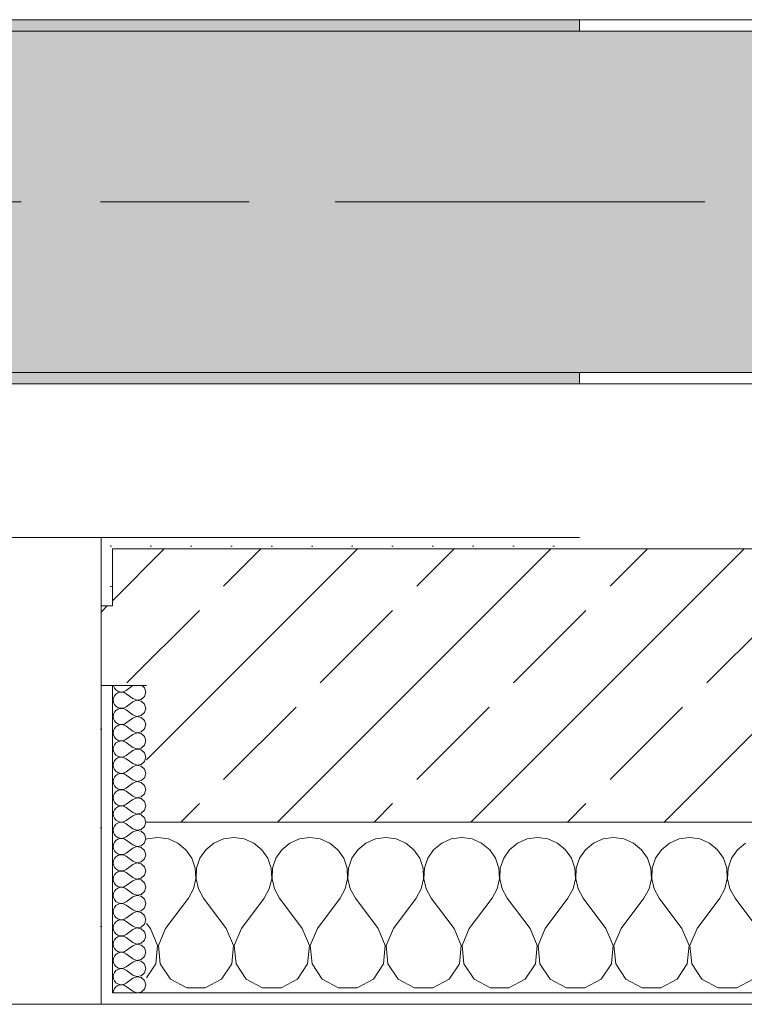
# Model space of a CAD drawing. Header units: metres. Extents: x -3.6 to 65.4, y -11 to 16.8.
# Tile 164 of 178: x 57.479 to 58.115, y -0.155 to 0.71. Entities that reach past the tile are written whole.
import ezdxf

# ---------------------------------------------------------------- set-up
doc = ezdxf.new("R2010")
doc.units = ezdxf.units.M
doc.header["$MEASUREMENT"] = 0
doc.linetypes.add('Achse', pattern=[0.2, 0.1, -0.05, 0, -0.05])
doc.linetypes.add('Strichlinie doppelt', pattern=[0.546806, 0.264583, -0.105833, 0.070556, -0.105833])
for name, color, linetype in [('451 - Universal.Achsen Raster', 7, 'Continuous'), ('604 - Struktur.Wand Aussen', 7, 'Continuous'), ('608 - Struktur.Träger', 7, 'Continuous')]:
    doc.layers.add(name, color=color, linetype=linetype)
pattern_1 = [(0, (0, 0), (0, 0.08660254), [0, -0.05]), (0, (0.025, 0.0433), (0, 0.08660254), [0, -0.05])]
pattern_2 = [(45, (0, 0), (-0.01767767, 0.01767767), [0, -0.025])]
pattern_3 = [(45, (0, 0), (-0.08485281, 0.08485281), []), (45, (-0.04243, 0.04243), (-0.08485281, 0.08485281), [0.09, -0.03])]

# ---------------------------------------------------------------- blocks, each defined once
blk = doc.blocks.new('*X82')
at = {"layer": '604 - Struktur.Wand Aussen', "color": 7, "linetype": 'Continuous', "lineweight": 5}
for p, q in [((57.6, -0.00833), (57.59089, -0.0096)), ((57.60911, -0.0096), (57.6, -0.00833)), ((57.66667, -0.00833), (57.65756, -0.0096)), ((57.67578, -0.0096), (57.66667, -0.00833)), ((57.73333, -0.00833), (57.72422, -0.0096)), ((57.74244, -0.0096), (57.73333, -0.00833)), ((57.8, -0.00833), (57.79089, -0.0096)), ((57.80911, -0.0096), (57.8, -0.00833)), ((57.86667, -0.00833), (57.85756, -0.0096)), ((57.87578, -0.0096), (57.86667, -0.00833)), ((57.93333, -0.00833), (57.92422, -0.0096)), ((57.94244, -0.0096), (57.93333, -0.00833)), ((58, -0.00833), (57.99089, -0.0096)), ((58.00911, -0.0096), (58, -0.00833)), ((58.06667, -0.00833), (58.05756, -0.0096)), ((58.07578, -0.0096), (58.06667, -0.00833)), ((57.59089, -0.0096), (57.59, -0.00999)), ((57.61752, -0.01331), (57.60911, -0.0096)), ((57.62461, -0.01918), (57.61752, -0.01331)), ((57.64914, -0.01331), (57.64206, -0.01918)), ((57.65756, -0.0096), (57.64914, -0.01331)), ((57.68419, -0.01331), (57.67578, -0.0096)), ((57.69127, -0.01918), (57.68419, -0.01331)), ((57.71581, -0.01331), (57.70873, -0.01918)), ((57.72422, -0.0096), (57.71581, -0.01331)), ((57.75086, -0.01331), (57.74244, -0.0096)), ((57.75794, -0.01918), (57.75086, -0.01331)), ((57.78248, -0.01331), (57.77539, -0.01918)), ((57.79089, -0.0096), (57.78248, -0.01331)), ((57.81752, -0.01331), (57.80911, -0.0096)), ((57.82461, -0.01918), (57.81752, -0.01331)), ((57.84914, -0.01331), (57.84206, -0.01918)), ((57.85756, -0.0096), (57.84914, -0.01331)), ((57.88419, -0.01331), (57.87578, -0.0096)), ((57.89127, -0.01918), (57.88419, -0.01331)), ((57.91581, -0.01331), (57.90873, -0.01918)), ((57.92422, -0.0096), (57.91581, -0.01331)), ((57.95086, -0.01331), (57.94244, -0.0096)), ((57.95794, -0.01918), (57.95086, -0.01331)), ((57.98248, -0.01331), (57.97539, -0.01918)), ((57.99089, -0.0096), (57.98248, -0.01331)), ((58.01752, -0.01331), (58.00911, -0.0096)), ((58.02461, -0.01918), (58.01752, -0.01331)), ((58.04914, -0.01331), (58.04206, -0.01918)), ((58.05756, -0.0096), (58.04914, -0.01331)), ((58.08419, -0.01331), (58.07578, -0.0096)), ((58.09127, -0.01918), (58.08419, -0.01331)), ((58.11581, -0.01331), (58.10873, -0.01918)), ((57.62981, -0.02676), (57.62461, -0.01918)), ((57.64206, -0.01918), (57.63685, -0.02676)), ((57.69648, -0.02676), (57.69127, -0.01918)), ((57.70873, -0.01918), (57.70352, -0.02676)), ((57.76315, -0.02676), (57.75794, -0.01918)), ((57.77539, -0.01918), (57.77019, -0.02676)), ((57.82981, -0.02676), (57.82461, -0.01918)), ((57.84206, -0.01918), (57.83685, -0.02676)), ((57.89648, -0.02676), (57.89127, -0.01918)), ((57.90873, -0.01918), (57.90352, -0.02676)), ((57.96315, -0.02676), (57.95794, -0.01918)), ((57.97539, -0.01918), (57.97019, -0.02676)), ((58.02981, -0.02676), (58.02461, -0.01918)), ((58.04206, -0.01918), (58.03685, -0.02676)), ((58.09648, -0.02676), (58.09127, -0.01918)), ((58.10873, -0.01918), (58.10352, -0.02676)), ((57.63275, -0.03547), (57.62981, -0.02676)), ((57.63685, -0.02676), (57.63391, -0.03547)), ((57.69942, -0.03547), (57.69648, -0.02676)), ((57.70352, -0.02676), (57.70058, -0.03547)), ((57.76609, -0.03547), (57.76315, -0.02676)), ((57.77019, -0.02676), (57.76725, -0.03547)), ((57.83275, -0.03547), (57.82981, -0.02676)), ((57.83685, -0.02676), (57.83391, -0.03547)), ((57.89942, -0.03547), (57.89648, -0.02676)), ((57.90352, -0.02676), (57.90058, -0.03547)), ((57.96609, -0.03547), (57.96315, -0.02676)), ((57.97019, -0.02676), (57.96725, -0.03547)), ((58.03275, -0.03547), (58.02981, -0.02676)), ((58.03685, -0.02676), (58.03391, -0.03547)), ((58.09942, -0.03547), (58.09648, -0.02676)), ((58.10352, -0.02676), (58.10058, -0.03547)), ((57.6332, -0.04466), (57.63275, -0.03547)), ((57.63391, -0.03547), (57.63347, -0.04466)), ((57.69987, -0.04466), (57.69942, -0.03547)), ((57.70058, -0.03547), (57.70013, -0.04466)), ((57.76653, -0.04466), (57.76609, -0.03547)), ((57.76725, -0.03547), (57.7668, -0.04466)), ((57.8332, -0.04466), (57.83275, -0.03547)), ((57.83391, -0.03547), (57.83347, -0.04466)), ((57.89987, -0.04466), (57.89942, -0.03547)), ((57.90058, -0.03547), (57.90013, -0.04466)), ((57.96653, -0.04466), (57.96609, -0.03547)), ((57.96725, -0.03547), (57.9668, -0.04466)), ((58.0332, -0.04466), (58.03275, -0.03547)), ((58.03391, -0.03547), (58.03347, -0.04466)), ((58.09987, -0.04466), (58.09942, -0.03547)), ((58.10058, -0.03547), (58.10013, -0.04466)), ((57.63112, -0.05362), (57.6332, -0.04466)), ((57.63347, -0.04466), (57.63555, -0.05362)), ((57.69778, -0.05362), (57.69987, -0.04466)), ((57.70013, -0.04466), (57.70222, -0.05362)), ((57.76445, -0.05362), (57.76653, -0.04466)), ((57.7668, -0.04466), (57.76888, -0.05362)), ((57.83112, -0.05362), (57.8332, -0.04466)), ((57.83347, -0.04466), (57.83555, -0.05362)), ((57.89778, -0.05362), (57.89987, -0.04466)), ((57.90013, -0.04466), (57.90222, -0.05362)), ((57.96445, -0.05362), (57.96653, -0.04466)), ((57.9668, -0.04466), (57.96888, -0.05362)), ((58.03112, -0.05362), (58.0332, -0.04466)), ((58.03347, -0.04466), (58.03555, -0.05362)), ((58.09778, -0.05362), (58.09987, -0.04466)), ((58.10013, -0.04466), (58.10222, -0.05362)), ((57.62667, -0.06167), (57.63112, -0.05362)), ((57.63555, -0.05362), (57.64, -0.06167)), ((57.69333, -0.06167), (57.69778, -0.05362)), ((57.70222, -0.05362), (57.70667, -0.06167)), ((57.76, -0.06167), (57.76445, -0.05362)), ((57.76888, -0.05362), (57.77333, -0.06167)), ((57.82667, -0.06167), (57.83112, -0.05362)), ((57.83555, -0.05362), (57.84, -0.06167)), ((57.89333, -0.06167), (57.89778, -0.05362)), ((57.90222, -0.05362), (57.90667, -0.06167)), ((57.96, -0.06167), (57.96445, -0.05362)), ((57.96888, -0.05362), (57.97333, -0.06167)), ((58.02667, -0.06167), (58.03112, -0.05362)), ((58.03555, -0.05362), (58.04, -0.06167)), ((58.09333, -0.06167), (58.09778, -0.05362)), ((58.10222, -0.05362), (58.10667, -0.06167)), ((57.60667, -0.08833), (57.62667, -0.06167)), ((57.66, -0.08833), (57.64, -0.06167)), ((57.67333, -0.08833), (57.69333, -0.06167)), ((57.72667, -0.08833), (57.70667, -0.06167)), ((57.74, -0.08833), (57.76, -0.06167)), ((57.79333, -0.08833), (57.77333, -0.06167)), ((57.80667, -0.08833), (57.82667, -0.06167)), ((57.86, -0.08833), (57.84, -0.06167)), ((57.87333, -0.08833), (57.89333, -0.06167)), ((57.92667, -0.08833), (57.90667, -0.06167)), ((57.94, -0.08833), (57.96, -0.06167)), ((57.99333, -0.08833), (57.97333, -0.06167)), ((58.00667, -0.08833), (58.02667, -0.06167)), ((58.06, -0.08833), (58.04, -0.06167)), ((58.07333, -0.08833), (58.09333, -0.06167)), ((58.12667, -0.08833), (58.10667, -0.06167)), ((57.59333, -0.08833), (57.59, -0.08389)), ((57.59962, -0.1033), (57.59333, -0.08833)), ((57.60667, -0.08833), (57.60038, -0.1033)), ((57.66629, -0.1033), (57.66, -0.08833)), ((57.67333, -0.08833), (57.66705, -0.1033)), ((57.73295, -0.1033), (57.72667, -0.08833)), ((57.74, -0.08833), (57.73371, -0.1033)), ((57.79962, -0.1033), (57.79333, -0.08833)), ((57.80667, -0.08833), (57.80038, -0.1033)), ((57.86629, -0.1033), (57.86, -0.08833)), ((57.87333, -0.08833), (57.86705, -0.1033)), ((57.93295, -0.1033), (57.92667, -0.08833)), ((57.94, -0.08833), (57.93371, -0.1033)), ((57.99962, -0.1033), (57.99333, -0.08833)), ((58.00667, -0.08833), (58.00038, -0.1033)), ((58.06629, -0.1033), (58.06, -0.08833)), ((58.07333, -0.08833), (58.06705, -0.1033)), ((57.59808, -0.11947), (57.59962, -0.1033)), ((57.60038, -0.1033), (57.60192, -0.11947)), ((57.66475, -0.11947), (57.66629, -0.1033)), ((57.66705, -0.1033), (57.66858, -0.11947)), ((57.73142, -0.11947), (57.73295, -0.1033)), ((57.73371, -0.1033), (57.73525, -0.11947)), ((57.79808, -0.11947), (57.79962, -0.1033)), ((57.80038, -0.1033), (57.80192, -0.11947)), ((57.86475, -0.11947), (57.86629, -0.1033)), ((57.86705, -0.1033), (57.86858, -0.11947)), ((57.93142, -0.11947), (57.93295, -0.1033)), ((57.93371, -0.1033), (57.93525, -0.11947)), ((57.99808, -0.11947), (57.99962, -0.1033)), ((58.00038, -0.1033), (58.00192, -0.11947)), ((58.06475, -0.11947), (58.06629, -0.1033)), ((58.06705, -0.1033), (58.06858, -0.11947)), ((57.59, -0.13163), (57.59808, -0.11947)), ((57.60192, -0.11947), (57.6109, -0.13299)), ((57.65576, -0.13299), (57.66475, -0.11947)), ((57.66858, -0.11947), (57.67757, -0.13299)), ((57.72243, -0.13299), (57.73142, -0.11947)), ((57.73525, -0.11947), (57.74424, -0.13299)), ((57.7891, -0.13299), (57.79808, -0.11947)), ((57.80192, -0.11947), (57.8109, -0.13299)), ((57.85576, -0.13299), (57.86475, -0.11947)), ((57.86858, -0.11947), (57.87757, -0.13299)), ((57.92243, -0.13299), (57.93142, -0.11947)), ((57.93525, -0.11947), (57.94424, -0.13299)), ((57.9891, -0.13299), (57.99808, -0.11947)), ((58.00192, -0.11947), (58.0109, -0.13299)), ((58.05576, -0.13299), (58.06475, -0.11947)), ((58.06858, -0.11947), (58.07757, -0.13299)), ((57.6109, -0.13299), (57.62521, -0.14066)), ((57.64145, -0.14066), (57.65576, -0.13299)), ((57.67757, -0.13299), (57.69188, -0.14066)), ((57.70812, -0.14066), (57.72243, -0.13299)), ((57.74424, -0.13299), (57.75855, -0.14066)), ((57.77479, -0.14066), (57.7891, -0.13299)), ((57.8109, -0.13299), (57.82521, -0.14066)), ((57.84145, -0.14066), (57.85576, -0.13299)), ((57.87757, -0.13299), (57.89188, -0.14066)), ((57.90812, -0.14066), (57.92243, -0.13299)), ((57.94424, -0.13299), (57.95855, -0.14066)), ((57.97479, -0.14066), (57.9891, -0.13299)), ((58.0109, -0.13299), (58.02521, -0.14066)), ((58.04145, -0.14066), (58.05576, -0.13299)), ((58.07757, -0.13299), (58.09188, -0.14066)), ((58.10812, -0.14066), (58.12243, -0.13299)), ((57.62521, -0.14066), (57.64145, -0.14066)), ((57.69188, -0.14066), (57.70812, -0.14066)), ((57.75855, -0.14066), (57.77479, -0.14066)), ((57.82521, -0.14066), (57.84145, -0.14066)), ((57.89188, -0.14066), (57.90812, -0.14066)), ((57.95855, -0.14066), (57.97479, -0.14066)), ((58.02521, -0.14066), (58.04145, -0.14066)), ((58.09188, -0.14066), (58.10812, -0.14066))]:
    blk.add_line(p, q, dxfattribs=at)
blk = doc.blocks.new('*X110')
at = {"layer": '604 - Struktur.Wand Aussen', "color": 7, "linetype": 'Continuous', "lineweight": 5}
for p, q in [((57.56091, 0.125), (57.56099, 0.12448)), ((57.56099, 0.12448), (57.56178, 0.12267)), ((57.56178, 0.12267), (57.56304, 0.12116)), ((57.56304, 0.12116), (57.56466, 0.12004)), ((57.57786, 0.125), (57.57214, 0.12071)), ((57.58822, 0.12304), (57.58608, 0.125)), ((57.58929, 0.11929), (57.58822, 0.12304)), ((57.56099, 0.11409), (57.56071, 0.11214)), ((57.56178, 0.1159), (57.56099, 0.11409)), ((57.56304, 0.11742), (57.56178, 0.1159)), ((57.56466, 0.11853), (57.56304, 0.11742)), ((57.56466, 0.12004), (57.56653, 0.11941)), ((57.56653, 0.11916), (57.56466, 0.11853)), ((57.56653, 0.11941), (57.5685, 0.11931)), ((57.5685, 0.11926), (57.56653, 0.11916)), ((57.5685, 0.11931), (57.57042, 0.11976)), ((57.57042, 0.11881), (57.5685, 0.11926)), ((57.57042, 0.11976), (57.57214, 0.12071)), ((57.57214, 0.11786), (57.57042, 0.11881)), ((57.57786, 0.11357), (57.57214, 0.11786)), ((57.57786, 0.11357), (57.5815, 0.11217)), ((57.5815, 0.11217), (57.58534, 0.1129)), ((57.58534, 0.1129), (57.58822, 0.11553)), ((57.58822, 0.11553), (57.58929, 0.11929)), ((57.56071, 0.11214), (57.56099, 0.11019)), ((57.56099, 0.11019), (57.56178, 0.10839)), ((57.56178, 0.10839), (57.56304, 0.10687)), ((57.56304, 0.10687), (57.56466, 0.10575)), ((57.56466, 0.10425), (57.56304, 0.10313)), ((57.56466, 0.10575), (57.56653, 0.10512)), ((57.56653, 0.10488), (57.56466, 0.10425)), ((57.56653, 0.10512), (57.5685, 0.10503)), ((57.5685, 0.10497), (57.56653, 0.10488)), ((57.5685, 0.10503), (57.57042, 0.10547)), ((57.57042, 0.10453), (57.5685, 0.10497)), ((57.57042, 0.10547), (57.57214, 0.10643)), ((57.57214, 0.10357), (57.57042, 0.10453)), ((57.57786, 0.11071), (57.57214, 0.10643)), ((57.5815, 0.11211), (57.57786, 0.11071)), ((57.58534, 0.11139), (57.5815, 0.11211)), ((57.58822, 0.10876), (57.58534, 0.11139)), ((57.58929, 0.105), (57.58822, 0.10876)), ((57.58822, 0.10124), (57.58929, 0.105)), ((57.56099, 0.09981), (57.56071, 0.09786)), ((57.56071, 0.09786), (57.56099, 0.09591)), ((57.56178, 0.10161), (57.56099, 0.09981)), ((57.56099, 0.09591), (57.56178, 0.0941)), ((57.56304, 0.10313), (57.56178, 0.10161)), ((57.57786, 0.09929), (57.57214, 0.10357)), ((57.57786, 0.09643), (57.57214, 0.09214)), ((57.57786, 0.09929), (57.5815, 0.09789)), ((57.5815, 0.09783), (57.57786, 0.09643)), ((57.5815, 0.09789), (57.58534, 0.09861)), ((57.58534, 0.0971), (57.5815, 0.09783)), ((57.58534, 0.09861), (57.58822, 0.10124)), ((57.58822, 0.09447), (57.58534, 0.0971)), ((57.56178, 0.08733), (57.56099, 0.08552)), ((57.56178, 0.0941), (57.56304, 0.09258)), ((57.56304, 0.08884), (57.56178, 0.08733)), ((57.56304, 0.09258), (57.56466, 0.09147)), ((57.56466, 0.08996), (57.56304, 0.08884)), ((57.56466, 0.09147), (57.56653, 0.09084)), ((57.56653, 0.09059), (57.56466, 0.08996)), ((57.56653, 0.09084), (57.5685, 0.09074)), ((57.5685, 0.09069), (57.56653, 0.09059)), ((57.5685, 0.09074), (57.57042, 0.09119)), ((57.57042, 0.09024), (57.5685, 0.09069)), ((57.57042, 0.09119), (57.57214, 0.09214)), ((57.57214, 0.08929), (57.57042, 0.09024)), ((57.57786, 0.085), (57.57214, 0.08929)), ((57.58534, 0.08433), (57.58822, 0.08696)), ((57.58929, 0.09071), (57.58822, 0.09447)), ((57.58822, 0.08696), (57.58929, 0.09071)), ((57.56099, 0.08552), (57.56071, 0.08357)), ((57.56071, 0.08357), (57.56099, 0.08162)), ((57.56099, 0.08162), (57.56178, 0.07982)), ((57.56178, 0.07982), (57.56304, 0.0783)), ((57.56304, 0.0783), (57.56466, 0.07718)), ((57.57042, 0.0769), (57.57214, 0.07786)), ((57.57786, 0.08214), (57.57214, 0.07786)), ((57.57786, 0.085), (57.5815, 0.0836)), ((57.5815, 0.08354), (57.57786, 0.08214)), ((57.5815, 0.0836), (57.58534, 0.08433)), ((57.58534, 0.08282), (57.5815, 0.08354)), ((57.58822, 0.08018), (57.58534, 0.08282)), ((57.58929, 0.07643), (57.58822, 0.08018)), ((57.56099, 0.07124), (57.56071, 0.06929)), ((57.56071, 0.06929), (57.56099, 0.06733)), ((57.56178, 0.07304), (57.56099, 0.07124)), ((57.56304, 0.07456), (57.56178, 0.07304)), ((57.56466, 0.07567), (57.56304, 0.07456)), ((57.56466, 0.07718), (57.56653, 0.07655)), ((57.56653, 0.0763), (57.56466, 0.07567)), ((57.56653, 0.07655), (57.5685, 0.07646)), ((57.5685, 0.0764), (57.56653, 0.0763)), ((57.5685, 0.07646), (57.57042, 0.0769)), ((57.57042, 0.07595), (57.5685, 0.0764)), ((57.57214, 0.075), (57.57042, 0.07595)), ((57.57786, 0.07071), (57.57214, 0.075)), ((57.57786, 0.07071), (57.5815, 0.06931)), ((57.5815, 0.06926), (57.57786, 0.06786)), ((57.5815, 0.06931), (57.58534, 0.07004)), ((57.58534, 0.06853), (57.5815, 0.06926)), ((57.58534, 0.07004), (57.58822, 0.07267)), ((57.58822, 0.07267), (57.58929, 0.07643)), ((57.56099, 0.06733), (57.56178, 0.06553)), ((57.56178, 0.06553), (57.56304, 0.06401)), ((57.56304, 0.06401), (57.56466, 0.0629)), ((57.56466, 0.06139), (57.56304, 0.06027)), ((57.56466, 0.0629), (57.56653, 0.06227)), ((57.56653, 0.06202), (57.56466, 0.06139)), ((57.56653, 0.06227), (57.5685, 0.06217)), ((57.5685, 0.06211), (57.56653, 0.06202)), ((57.5685, 0.06217), (57.57042, 0.06262)), ((57.57042, 0.06167), (57.5685, 0.06211)), ((57.57042, 0.06262), (57.57214, 0.06357)), ((57.57214, 0.06071), (57.57042, 0.06167)), ((57.57786, 0.06786), (57.57214, 0.06357)), ((57.57786, 0.05643), (57.57214, 0.06071)), ((57.58822, 0.0659), (57.58534, 0.06853)), ((57.58929, 0.06214), (57.58822, 0.0659)), ((57.58822, 0.05839), (57.58929, 0.06214)), ((57.56099, 0.05695), (57.56071, 0.055)), ((57.56071, 0.055), (57.56099, 0.05305)), ((57.56178, 0.05876), (57.56099, 0.05695)), ((57.56099, 0.05305), (57.56178, 0.05124)), ((57.56304, 0.06027), (57.56178, 0.05876)), ((57.57786, 0.05357), (57.57214, 0.04929)), ((57.57786, 0.05643), (57.5815, 0.05503)), ((57.5815, 0.05497), (57.57786, 0.05357)), ((57.5815, 0.05503), (57.58534, 0.05575)), ((57.58534, 0.05425), (57.5815, 0.05497)), ((57.58534, 0.05575), (57.58822, 0.05839)), ((57.58822, 0.05161), (57.58534, 0.05425)), ((57.56178, 0.04447), (57.56099, 0.04267)), ((57.56178, 0.05124), (57.56304, 0.04973)), ((57.56304, 0.04599), (57.56178, 0.04447)), ((57.56304, 0.04973), (57.56466, 0.04861)), ((57.56466, 0.0471), (57.56304, 0.04599)), ((57.56466, 0.04861), (57.56653, 0.04798)), ((57.56653, 0.04773), (57.56466, 0.0471)), ((57.56653, 0.04798), (57.5685, 0.04789)), ((57.5685, 0.04783), (57.56653, 0.04773)), ((57.5685, 0.04789), (57.57042, 0.04833)), ((57.57042, 0.04738), (57.5685, 0.04783)), ((57.57042, 0.04833), (57.57214, 0.04929)), ((57.57214, 0.04643), (57.57042, 0.04738)), ((57.57786, 0.04214), (57.57214, 0.04643)), ((57.58534, 0.04147), (57.58822, 0.0441)), ((57.58929, 0.04786), (57.58822, 0.05161)), ((57.58822, 0.0441), (57.58929, 0.04786)), ((57.56099, 0.04267), (57.56071, 0.04071)), ((57.56071, 0.04071), (57.56099, 0.03876)), ((57.56099, 0.03876), (57.56178, 0.03696)), ((57.56178, 0.03696), (57.56304, 0.03544)), ((57.56304, 0.03544), (57.56466, 0.03433)), ((57.57042, 0.03405), (57.57214, 0.035)), ((57.57786, 0.03929), (57.57214, 0.035)), ((57.57786, 0.04214), (57.5815, 0.04074)), ((57.5815, 0.04069), (57.57786, 0.03929)), ((57.5815, 0.04074), (57.58534, 0.04147)), ((57.58534, 0.03996), (57.5815, 0.04069)), ((57.58822, 0.03733), (57.58534, 0.03996)), ((57.58929, 0.03357), (57.58822, 0.03733)), ((57.56099, 0.02838), (57.56071, 0.02643)), ((57.56071, 0.02643), (57.56099, 0.02448)), ((57.56178, 0.03018), (57.56099, 0.02838)), ((57.56304, 0.0317), (57.56178, 0.03018)), ((57.56466, 0.03282), (57.56304, 0.0317)), ((57.56466, 0.03433), (57.56653, 0.0337)), ((57.56653, 0.03345), (57.56466, 0.03282)), ((57.56653, 0.0337), (57.5685, 0.0336)), ((57.5685, 0.03354), (57.56653, 0.03345)), ((57.5685, 0.0336), (57.57042, 0.03405)), ((57.57042, 0.0331), (57.5685, 0.03354)), ((57.57214, 0.03214), (57.57042, 0.0331)), ((57.57786, 0.02786), (57.57214, 0.03214)), ((57.57786, 0.02786), (57.5815, 0.02646)), ((57.5815, 0.0264), (57.57786, 0.025)), ((57.5815, 0.02646), (57.58534, 0.02718)), ((57.58534, 0.02567), (57.5815, 0.0264)), ((57.58534, 0.02718), (57.58822, 0.02982)), ((57.58822, 0.02982), (57.58929, 0.03357)), ((57.56099, 0.02448), (57.56178, 0.02267)), ((57.56178, 0.02267), (57.56304, 0.02116)), ((57.56304, 0.01742), (57.56178, 0.0159)), ((57.56304, 0.02116), (57.56466, 0.02004)), ((57.56466, 0.01853), (57.56304, 0.01742)), ((57.56466, 0.02004), (57.56653, 0.01941)), ((57.56653, 0.01916), (57.56466, 0.01853)), ((57.56653, 0.01941), (57.5685, 0.01931)), ((57.5685, 0.01926), (57.56653, 0.01916)), ((57.5685, 0.01931), (57.57042, 0.01976)), ((57.57042, 0.01881), (57.5685, 0.01926)), ((57.57042, 0.01976), (57.57214, 0.02071)), ((57.57214, 0.01786), (57.57042, 0.01881)), ((57.57786, 0.025), (57.57214, 0.02071)), ((57.57786, 0.01357), (57.57214, 0.01786)), ((57.58822, 0.02304), (57.58534, 0.02567)), ((57.58929, 0.01929), (57.58822, 0.02304)), ((57.58822, 0.01553), (57.58929, 0.01929)), ((57.56099, 0.01409), (57.56071, 0.01214)), ((57.56071, 0.01214), (57.56099, 0.01019)), ((57.56178, 0.0159), (57.56099, 0.01409)), ((57.56099, 0.01019), (57.56178, 0.00839)), ((57.57786, 0.01071), (57.57214, 0.00643)), ((57.57786, 0.01357), (57.5815, 0.01217)), ((57.5815, 0.01211), (57.57786, 0.01071)), ((57.5815, 0.01217), (57.58534, 0.0129)), ((57.58534, 0.01139), (57.5815, 0.01211)), ((57.58534, 0.0129), (57.58822, 0.01553)), ((57.58822, 0.00876), (57.58534, 0.01139)), ((57.58929, 0.005), (57.58822, 0.00876)), ((57.56178, 0.00161), (57.56099, -0.00019)), ((57.56178, 0.00839), (57.56304, 0.00687)), ((57.56304, 0.00313), (57.56178, 0.00161)), ((57.56304, 0.00687), (57.56466, 0.00575)), ((57.56466, 0.00425), (57.56304, 0.00313)), ((57.56466, 0.00575), (57.56653, 0.00512)), ((57.56653, 0.00488), (57.56466, 0.00425)), ((57.56653, 0.00512), (57.5685, 0.00503)), ((57.5685, 0.00497), (57.56653, 0.00488)), ((57.5685, 0.00503), (57.57042, 0.00547)), ((57.57042, 0.00453), (57.5685, 0.00497)), ((57.57042, 0.00547), (57.57214, 0.00643)), ((57.57214, 0.00357), (57.57042, 0.00453)), ((57.57786, -0.00071), (57.57214, 0.00357)), ((57.58534, -0.00139), (57.58822, 0.00124)), ((57.58822, 0.00124), (57.58929, 0.005)), ((57.56099, -0.00019), (57.56071, -0.00214)), ((57.56071, -0.00214), (57.56099, -0.00409)), ((57.56099, -0.00409), (57.56178, -0.0059)), ((57.56178, -0.0059), (57.56304, -0.00742)), ((57.56304, -0.00742), (57.56466, -0.00853)), ((57.56466, -0.00853), (57.56653, -0.00916)), ((57.57042, -0.00881), (57.57214, -0.00786)), ((57.57786, -0.00357), (57.57214, -0.00786)), ((57.57786, -0.00071), (57.5815, -0.00211)), ((57.5815, -0.00217), (57.57786, -0.00357)), ((57.5815, -0.00211), (57.58534, -0.00139)), ((57.58534, -0.0029), (57.5815, -0.00217)), ((57.58822, -0.00553), (57.58534, -0.0029)), ((57.58929, -0.00929), (57.58822, -0.00553)), ((57.56099, -0.01448), (57.56071, -0.01643)), ((57.56071, -0.01643), (57.56099, -0.01838)), ((57.56178, -0.01267), (57.56099, -0.01448)), ((57.56304, -0.01116), (57.56178, -0.01267)), ((57.56466, -0.01004), (57.56304, -0.01116)), ((57.56653, -0.00941), (57.56466, -0.01004)), ((57.56653, -0.00916), (57.5685, -0.00926)), ((57.5685, -0.00931), (57.56653, -0.00941)), ((57.5685, -0.00926), (57.57042, -0.00881)), ((57.57042, -0.00976), (57.5685, -0.00931)), ((57.57214, -0.01071), (57.57042, -0.00976)), ((57.57786, -0.015), (57.57214, -0.01071)), ((57.57786, -0.015), (57.5815, -0.0164)), ((57.5815, -0.01646), (57.57786, -0.01786)), ((57.5815, -0.0164), (57.58534, -0.01567)), ((57.58534, -0.01718), (57.5815, -0.01646)), ((57.58534, -0.01567), (57.58822, -0.01304)), ((57.58822, -0.01982), (57.58534, -0.01718)), ((57.58822, -0.01304), (57.58929, -0.00929)), ((57.56099, -0.01838), (57.56178, -0.02018)), ((57.56178, -0.02018), (57.56304, -0.0217)), ((57.56304, -0.02544), (57.56178, -0.02696)), ((57.56304, -0.0217), (57.56466, -0.02282)), ((57.56466, -0.02433), (57.56304, -0.02544)), ((57.56466, -0.02282), (57.56653, -0.02345)), ((57.56653, -0.0237), (57.56466, -0.02433)), ((57.56653, -0.02345), (57.5685, -0.02354)), ((57.5685, -0.0236), (57.56653, -0.0237)), ((57.5685, -0.02354), (57.57042, -0.0231)), ((57.57042, -0.02405), (57.5685, -0.0236)), ((57.57042, -0.0231), (57.57214, -0.02214)), ((57.57214, -0.025), (57.57042, -0.02405)), ((57.57786, -0.01786), (57.57214, -0.02214)), ((57.57786, -0.02929), (57.57214, -0.025)), ((57.58929, -0.02357), (57.58822, -0.01982)), ((57.58822, -0.02733), (57.58929, -0.02357)), ((57.56099, -0.02876), (57.56071, -0.03071)), ((57.56071, -0.03071), (57.56099, -0.03267)), ((57.56178, -0.02696), (57.56099, -0.02876)), ((57.56099, -0.03267), (57.56178, -0.03447)), ((57.56178, -0.03447), (57.56304, -0.03599)), ((57.57786, -0.03214), (57.57214, -0.03643)), ((57.57786, -0.02929), (57.5815, -0.03069)), ((57.5815, -0.03074), (57.57786, -0.03214)), ((57.5815, -0.03069), (57.58534, -0.02996)), ((57.58534, -0.03147), (57.5815, -0.03074)), ((57.58534, -0.02996), (57.58822, -0.02733)), ((57.58822, -0.0341), (57.58534, -0.03147)), ((57.58929, -0.03786), (57.58822, -0.0341)), ((57.56099, -0.04305), (57.56071, -0.045)), ((57.56178, -0.04124), (57.56099, -0.04305)), ((57.56304, -0.03973), (57.56178, -0.04124)), ((57.56304, -0.03599), (57.56466, -0.0371)), ((57.56466, -0.03861), (57.56304, -0.03973)), ((57.56466, -0.0371), (57.56653, -0.03773)), ((57.56653, -0.03798), (57.56466, -0.03861)), ((57.56653, -0.03773), (57.5685, -0.03783)), ((57.5685, -0.03789), (57.56653, -0.03798)), ((57.5685, -0.03783), (57.57042, -0.03738)), ((57.57042, -0.03833), (57.5685, -0.03789)), ((57.57042, -0.03738), (57.57214, -0.03643)), ((57.57214, -0.03929), (57.57042, -0.03833)), ((57.57786, -0.04357), (57.57214, -0.03929)), ((57.58534, -0.04425), (57.58822, -0.04161)), ((57.58822, -0.04161), (57.58929, -0.03786)), ((57.56071, -0.045), (57.56099, -0.04695)), ((57.56099, -0.04695), (57.56178, -0.04876)), ((57.56178, -0.04876), (57.56304, -0.05027)), ((57.56304, -0.05027), (57.56466, -0.05139)), ((57.56466, -0.05139), (57.56653, -0.05202)), ((57.5685, -0.05211), (57.57042, -0.05167)), ((57.57042, -0.05167), (57.57214, -0.05071)), ((57.57786, -0.04643), (57.57214, -0.05071)), ((57.57786, -0.04357), (57.5815, -0.04497)), ((57.5815, -0.04503), (57.57786, -0.04643)), ((57.5815, -0.04497), (57.58534, -0.04425)), ((57.58534, -0.04575), (57.5815, -0.04503)), ((57.58822, -0.04839), (57.58534, -0.04575)), ((57.58929, -0.05214), (57.58822, -0.04839)), ((57.56099, -0.05733), (57.56071, -0.05929)), ((57.56071, -0.05929), (57.56099, -0.06124)), ((57.56178, -0.05553), (57.56099, -0.05733)), ((57.56304, -0.05401), (57.56178, -0.05553)), ((57.56466, -0.0529), (57.56304, -0.05401)), ((57.56653, -0.05227), (57.56466, -0.0529)), ((57.56653, -0.05202), (57.5685, -0.05211)), ((57.5685, -0.05217), (57.56653, -0.05227)), ((57.57042, -0.05262), (57.5685, -0.05217)), ((57.57214, -0.05357), (57.57042, -0.05262)), ((57.57786, -0.05786), (57.57214, -0.05357)), ((57.57786, -0.05786), (57.5815, -0.05926)), ((57.5815, -0.05931), (57.57786, -0.06071)), ((57.5815, -0.05926), (57.58534, -0.05853)), ((57.58534, -0.06004), (57.5815, -0.05931)), ((57.58534, -0.05853), (57.58822, -0.0559)), ((57.58822, -0.06267), (57.58534, -0.06004)), ((57.58822, -0.0559), (57.58929, -0.05214)), ((57.56099, -0.06124), (57.56178, -0.06304)), ((57.56178, -0.06304), (57.56304, -0.06456)), ((57.56304, -0.0683), (57.56178, -0.06982)), ((57.56304, -0.06456), (57.56466, -0.06567)), ((57.56466, -0.06718), (57.56304, -0.0683)), ((57.56466, -0.06567), (57.56653, -0.0663)), ((57.56653, -0.06655), (57.56466, -0.06718)), ((57.56653, -0.0663), (57.5685, -0.0664)), ((57.5685, -0.06646), (57.56653, -0.06655)), ((57.5685, -0.0664), (57.57042, -0.06595)), ((57.57042, -0.0669), (57.5685, -0.06646)), ((57.57042, -0.06595), (57.57214, -0.065)), ((57.57214, -0.06786), (57.57042, -0.0669)), ((57.57786, -0.06071), (57.57214, -0.065)), ((57.57786, -0.07214), (57.57214, -0.06786)), ((57.58929, -0.06643), (57.58822, -0.06267)), ((57.58822, -0.07018), (57.58929, -0.06643)), ((57.56099, -0.07162), (57.56071, -0.07357)), ((57.56071, -0.07357), (57.56099, -0.07552)), ((57.56178, -0.06982), (57.56099, -0.07162)), ((57.56099, -0.07552), (57.56178, -0.07733)), ((57.56178, -0.07733), (57.56304, -0.07884)), ((57.57786, -0.075), (57.57214, -0.07929)), ((57.57786, -0.07214), (57.5815, -0.07354)), ((57.5815, -0.0736), (57.57786, -0.075)), ((57.5815, -0.07354), (57.58534, -0.07282)), ((57.58534, -0.07433), (57.5815, -0.0736)), ((57.58534, -0.07282), (57.58822, -0.07018)), ((57.58822, -0.07696), (57.58534, -0.07433)), ((57.58929, -0.08071), (57.58822, -0.07696)), ((57.56099, -0.08591), (57.56071, -0.08786)), ((57.56178, -0.0841), (57.56099, -0.08591)), ((57.56304, -0.08258), (57.56178, -0.0841)), ((57.56304, -0.07884), (57.56466, -0.07996)), ((57.56466, -0.08147), (57.56304, -0.08258)), ((57.56466, -0.07996), (57.56653, -0.08059)), ((57.56653, -0.08084), (57.56466, -0.08147)), ((57.56653, -0.08059), (57.5685, -0.08069)), ((57.5685, -0.08074), (57.56653, -0.08084)), ((57.5685, -0.08069), (57.57042, -0.08024)), ((57.57042, -0.08119), (57.5685, -0.08074)), ((57.57042, -0.08024), (57.57214, -0.07929)), ((57.57214, -0.08214), (57.57042, -0.08119)), ((57.57786, -0.08643), (57.57214, -0.08214)), ((57.57786, -0.08643), (57.5815, -0.08783)), ((57.58534, -0.0871), (57.58822, -0.08447)), ((57.58822, -0.08447), (57.58929, -0.08071)), ((57.56071, -0.08786), (57.56099, -0.08981)), ((57.56099, -0.08981), (57.56178, -0.09161)), ((57.56178, -0.09161), (57.56304, -0.09313)), ((57.56304, -0.09313), (57.56466, -0.09425)), ((57.56466, -0.09425), (57.56653, -0.09488)), ((57.56653, -0.09512), (57.56466, -0.09575)), ((57.56653, -0.09488), (57.5685, -0.09497)), ((57.5685, -0.09503), (57.56653, -0.09512)), ((57.5685, -0.09497), (57.57042, -0.09453)), ((57.57042, -0.09547), (57.5685, -0.09503)), ((57.57042, -0.09453), (57.57214, -0.09357)), ((57.57786, -0.08929), (57.57214, -0.09357)), ((57.5815, -0.08789), (57.57786, -0.08929)), ((57.5815, -0.08783), (57.58534, -0.0871)), ((57.58534, -0.08861), (57.5815, -0.08789)), ((57.58822, -0.09124), (57.58534, -0.08861)), ((57.58929, -0.095), (57.58822, -0.09124)), ((57.58822, -0.09876), (57.58929, -0.095)), ((57.56099, -0.10019), (57.56071, -0.10214)), ((57.56071, -0.10214), (57.56099, -0.10409)), ((57.56178, -0.09839), (57.56099, -0.10019)), ((57.56304, -0.09687), (57.56178, -0.09839)), ((57.56466, -0.09575), (57.56304, -0.09687)), ((57.57214, -0.09643), (57.57042, -0.09547)), ((57.57786, -0.10071), (57.57214, -0.09643)), ((57.57786, -0.10357), (57.57214, -0.10786)), ((57.57786, -0.10071), (57.5815, -0.10211)), ((57.5815, -0.10217), (57.57786, -0.10357)), ((57.5815, -0.10211), (57.58534, -0.10139)), ((57.58534, -0.1029), (57.5815, -0.10217)), ((57.58534, -0.10139), (57.58822, -0.09876)), ((57.58822, -0.10553), (57.58534, -0.1029)), ((57.56099, -0.10409), (57.56178, -0.1059)), ((57.56178, -0.1059), (57.56304, -0.10742)), ((57.56304, -0.11116), (57.56178, -0.11267)), ((57.56304, -0.10742), (57.56466, -0.10853)), ((57.56466, -0.11004), (57.56304, -0.11116)), ((57.56466, -0.10853), (57.56653, -0.10916)), ((57.56653, -0.10941), (57.56466, -0.11004)), ((57.56653, -0.10916), (57.5685, -0.10926)), ((57.5685, -0.10931), (57.56653, -0.10941)), ((57.5685, -0.10926), (57.57042, -0.10881)), ((57.57042, -0.10976), (57.5685, -0.10931)), ((57.57042, -0.10881), (57.57214, -0.10786)), ((57.57214, -0.11071), (57.57042, -0.10976)), ((57.57786, -0.115), (57.57214, -0.11071)), ((57.58929, -0.10929), (57.58822, -0.10553)), ((57.58822, -0.11304), (57.58929, -0.10929)), ((57.56099, -0.11448), (57.56071, -0.11643)), ((57.56071, -0.11643), (57.56099, -0.11838)), ((57.56178, -0.11267), (57.56099, -0.11448)), ((57.56099, -0.11838), (57.56178, -0.12018)), ((57.56178, -0.12018), (57.56304, -0.1217)), ((57.57786, -0.11786), (57.57214, -0.12214)), ((57.57786, -0.115), (57.5815, -0.1164)), ((57.5815, -0.11646), (57.57786, -0.11786)), ((57.5815, -0.1164), (57.58534, -0.11567)), ((57.58534, -0.11718), (57.5815, -0.11646)), ((57.58534, -0.11567), (57.58822, -0.11304)), ((57.58822, -0.11982), (57.58534, -0.11718)), ((57.58929, -0.12357), (57.58822, -0.11982)), ((57.56099, -0.12876), (57.56071, -0.13071)), ((57.56178, -0.12696), (57.56099, -0.12876)), ((57.56304, -0.12544), (57.56178, -0.12696)), ((57.56304, -0.1217), (57.56466, -0.12282)), ((57.56466, -0.12433), (57.56304, -0.12544)), ((57.56466, -0.12282), (57.56653, -0.12345)), ((57.56653, -0.1237), (57.56466, -0.12433)), ((57.56653, -0.12345), (57.5685, -0.12354)), ((57.5685, -0.1236), (57.56653, -0.1237)), ((57.5685, -0.12354), (57.57042, -0.1231)), ((57.57042, -0.12405), (57.5685, -0.1236)), ((57.57042, -0.1231), (57.57214, -0.12214)), ((57.57214, -0.125), (57.57042, -0.12405)), ((57.57786, -0.12929), (57.57214, -0.125)), ((57.57786, -0.12929), (57.5815, -0.13069)), ((57.58534, -0.12996), (57.58822, -0.12733)), ((57.58822, -0.12733), (57.58929, -0.12357)), ((57.56071, -0.13071), (57.56099, -0.13267)), ((57.56099, -0.13267), (57.56178, -0.13447)), ((57.56178, -0.13447), (57.56304, -0.13599)), ((57.56304, -0.13599), (57.56466, -0.1371)), ((57.56466, -0.1371), (57.56653, -0.13773)), ((57.56653, -0.13798), (57.56466, -0.13861)), ((57.56653, -0.13773), (57.5685, -0.13783)), ((57.5685, -0.13789), (57.56653, -0.13798)), ((57.5685, -0.13783), (57.57042, -0.13738)), ((57.57042, -0.13833), (57.5685, -0.13789)), ((57.57042, -0.13738), (57.57214, -0.13643)), ((57.57214, -0.13929), (57.57042, -0.13833)), ((57.57786, -0.13214), (57.57214, -0.13643)), ((57.5815, -0.13074), (57.57786, -0.13214)), ((57.5815, -0.13069), (57.58534, -0.12996)), ((57.58534, -0.13147), (57.5815, -0.13074)), ((57.58822, -0.1341), (57.58534, -0.13147)), ((57.58929, -0.13786), (57.58822, -0.1341)), ((57.58822, -0.14161), (57.58929, -0.13786)), ((57.56099, -0.14305), (57.56071, -0.145)), ((57.56178, -0.14124), (57.56099, -0.14305)), ((57.56304, -0.13973), (57.56178, -0.14124)), ((57.56466, -0.13861), (57.56304, -0.13973)), ((57.57786, -0.14357), (57.57214, -0.13929)), ((57.57786, -0.14357), (57.5815, -0.14497)), ((57.5815, -0.14497), (57.58534, -0.14425)), ((57.58534, -0.14425), (57.58822, -0.14161))]:
    blk.add_line(p, q, dxfattribs=at)

msp = doc.modelspace()

# ---------------------------------------------------------------- hatches: boundary and pattern name
at = {"layer": '604 - Struktur.Wand Aussen', "linetype": 'Continuous', "lineweight": 0, "true_color": 0x000000}
h = msp.add_hatch(dxfattribs=at)
h.set_pattern_fill('Gips_0001', color=18, style=0, pattern_type=2)
h.set_pattern_definition(pattern_2)
h.paths.add_polyline_path([(57.55, 0.195), (57.56, 0.195), (57.56, 0.255), (57.55, 0.255)])
h = msp.add_hatch(dxfattribs=at)
h.set_pattern_fill('Gips_0001', color=18, style=0, pattern_type=2)
h.set_pattern_definition(pattern_2)
h.paths.add_polyline_path([(57.96999, 0.255), (57.56, 0.255), (57.56, 0.245), (57.96999, 0.245)])
h = msp.add_hatch(dxfattribs=at)
h.set_pattern_fill('Beton__Stahlbeton_0001', color=18, style=0, pattern_type=2)
h.set_pattern_definition(pattern_3)
h.paths.add_polyline_path([(57.56, 0.195), (57.55, 0.195), (57.55, 0.125), (57.56, 0.125), (57.59, 0.125), (57.59, 0.005), (58.69, 0.005), (58.69, 0.125), (58.72, 0.125), (58.73, 0.125), (58.73, 0.195), (58.72, 0.195), (58.72, 0.245), (57.56, 0.245)])
h = msp.add_hatch(dxfattribs=at)
h.set_pattern_fill('Verputz_0001', color=18, style=0, pattern_type=2)
h.set_pattern_definition(pattern_1)
h.paths.add_polyline_path([(57.55, 0.125), (57.55, -0.155), (57.56, -0.155), (57.56, 0.125)])
h = msp.add_hatch(dxfattribs=at)
h.set_pattern_fill('Verputz_0001', color=18, style=0, pattern_type=2)
h.set_pattern_definition(pattern_1)
h.paths.add_polyline_path([(57.56, -0.145), (57.56, -0.155), (58.72, -0.155), (58.72, -0.145)])
at = {"layer": '608 - Struktur.Träger', "linetype": 'Continuous', "lineweight": 0, "true_color": 0x000000}
h = msp.add_hatch(dxfattribs=at)
h.set_pattern_fill('Gips_0001', color=18, style=0, pattern_type=2)
h.set_pattern_definition(pattern_2)
h.paths.add_polyline_path([(54.68999, 0.69998), (57.96999, 0.69998), (57.96999, 0.70998), (54.68999, 0.70998)])
h = msp.add_hatch(dxfattribs=at)
h.set_pattern_fill('Beton__Stahlbeton_0001', color=18, style=0, pattern_type=2)
h.set_pattern_definition(pattern_3)
h.paths.add_polyline_path([(0.68999, 0.69998), (0.37999, 0.69998), (0.37999, 0.39998), (0.68999, 0.39998), (3.96999, 0.39998), (4.28999, 0.39998), (7.56999, 0.39998), (7.88999, 0.39998), (11.16999, 0.39998), (11.48999, 0.39998), (14.76999, 0.39998), (15.08999, 0.39998), (18.36999, 0.39998), (18.68999, 0.39998), (21.96999, 0.39998), (22.28999, 0.39998), (25.56999, 0.39998), (25.88999, 0.39998), (29.16999, 0.39998), (29.48999, 0.39998), (32.76999, 0.39998), (33.08999, 0.39998), (36.36999, 0.39998), (36.68999, 0.39998), (39.96999, 0.39998), (40.28999, 0.39998), (43.56999, 0.39998), (43.88999, 0.39998), (47.16999, 0.39998), (47.48999, 0.39998), (50.76999, 0.39998), (51.08999, 0.39998), (54.36999, 0.39998), (54.68999, 0.39998), (57.96999, 0.39998), (58.28999, 0.39998), (61.56999, 0.39998), (61.87999, 0.39998), (61.87999, 0.69998), (61.56999, 0.69998), (58.28999, 0.69998), (57.96999, 0.69998), (54.68999, 0.69998), (54.36999, 0.69998), (51.08999, 0.69998), (50.76999, 0.69998), (47.48999, 0.69998), (47.16999, 0.69998), (43.88999, 0.69998), (43.56999, 0.69998), (40.28999, 0.69998), (39.9, 0.69998), (36.68999, 0.69998), (36.36999, 0.69998), (33.08999, 0.69998), (32.76999, 0.69998), (29.48999, 0.69998), (29.16999, 0.69998), (25.88999, 0.69998), (25.56999, 0.69998), (22.28999, 0.69998), (21.96999, 0.69998), (18.68999, 0.69998), (18.36999, 0.69998), (15.08999, 0.69998), (14.76999, 0.69998), (11.48999, 0.69998), (11.16999, 0.69998), (7.88999, 0.69998), (7.56999, 0.69998), (4.28999, 0.69998), (3.96999, 0.69998)])
h = msp.add_hatch(dxfattribs=at)
h.set_pattern_fill('Gips_0001', color=18, style=0, pattern_type=2)
h.set_pattern_definition(pattern_2)
h.paths.add_polyline_path([(57.96999, 0.39998), (54.68999, 0.39998), (54.68999, 0.38998), (57.96999, 0.38998)])

# ---------------------------------------------------------------- linework, layer by layer
at = {"layer": '451 - Universal.Achsen Raster', "color": 160, "linetype": 'Strichlinie doppelt', "lineweight": 9, "true_color": 0x3232ff}
msp.add_line((64.93503, 0.54998), (-3.175, 0.54998), dxfattribs=at)
at = {"layer": '604 - Struktur.Wand Aussen', "color": 7, "linetype": 'Continuous', "lineweight": 13}
for p, q in [((57.55, 0.255), (55.15, 0.255)), ((58.72, 0.245), (57.56, 0.245)), ((57.56, 0.245), (57.56, 0.195)), ((57.55, 0.125), (57.55, 0.195)), ((57.59, 0.005), (58.69, 0.005)), ((55.15, -0.155), (57.55, -0.155))]:
    msp.add_line(p, q, dxfattribs=at)
at = {"layer": '604 - Struktur.Wand Aussen', "color": 7, "linetype": 'Continuous', "lineweight": 5}
for p, q in [((57.55, 0.245), (57.55, 0.255)), ((57.56, 0.255), (57.55, 0.255)), ((57.55, 0.195), (57.55, 0.245)), ((57.56, 0.195), (57.55, 0.195)), ((57.55, 0.005), (57.55, 0.125)), ((57.56, 0.125), (57.55, 0.125)), ((57.59, 0.125), (57.56, 0.125)), ((57.56, 0.125), (57.56, -0.145)), ((57.56, -0.145), (57.56, 0.125)), ((57.55, -0.005), (57.55, 0.005)), ((57.55, -0.145), (57.55, -0.005)), ((57.55, -0.155), (57.55, -0.145)), ((57.59, -0.145), (57.56, -0.145)), ((57.59, -0.145), (58.69, -0.145)), ((57.56, -0.155), (57.55, -0.155))]:
    msp.add_line(p, q, dxfattribs=at)
at = {"layer": '604 - Struktur.Wand Aussen', "color": 7, "linetype": 'Continuous', "lineweight": 5, "flags": 128}
for points in [[(57.96999, 0.255), (57.56, 0.255)], [(57.56, -0.155), (58.72, -0.155)]]:
    msp.add_lwpolyline(points, dxfattribs=at)
at = {"layer": '608 - Struktur.Träger', "color": 7, "linetype": 'Continuous', "lineweight": 13}
for p, q in [((0.37999, 0.70998), (61.87999, 0.70998)), ((57.96999, 0.69998), (54.68999, 0.69998)), ((58.28999, 0.69998), (57.96999, 0.69998)), ((0.37999, 0.38998), (61.87999, 0.38998))]:
    msp.add_line(p, q, dxfattribs=at)
at = {"layer": '608 - Struktur.Träger', "color": 7, "linetype": 'Continuous', "lineweight": 5}
for p, q in [((57.96999, 0.70998), (54.68999, 0.70998)), ((57.96999, 0.70998), (57.96999, 0.69998)), ((57.96999, 0.39998), (57.96999, 0.38998)), ((57.96999, 0.38998), (54.68999, 0.38998))]:
    msp.add_line(p, q, dxfattribs=at)
at = {"layer": '608 - Struktur.Träger', "color": 7, "linetype": 'Achse', "lineweight": 9}
msp.add_line((0.37999, 0.54998), (61.87999, 0.54998), dxfattribs=at)
at = {"layer": '608 - Struktur.Träger', "color": 7, "linetype": 'Continuous', "lineweight": 13, "flags": 128}
msp.add_lwpolyline([(61.87999, 0.39998), (61.56999, 0.39998), (58.28999, 0.39998), (57.96999, 0.39998), (54.68999, 0.39998), (54.36999, 0.39998), (51.08999, 0.39998), (50.76999, 0.39998), (47.48999, 0.39998), (47.16999, 0.39998), (43.88999, 0.39998), (43.56999, 0.39998), (40.28999, 0.39998), (39.96999, 0.39998), (36.68999, 0.39998), (36.36999, 0.39998), (33.08999, 0.39998), (32.76999, 0.39998), (29.48999, 0.39998)], dxfattribs=at)

# ---------------------------------------------------------------- block references
at = {"layer": '604 - Struktur.Wand Aussen', "color": 7, "lineweight": 18}
for name in ['*X110', '*X82']:
    msp.add_blockref(name, (0, 0), dxfattribs=at)

doc.saveas('drawing.dxf')
